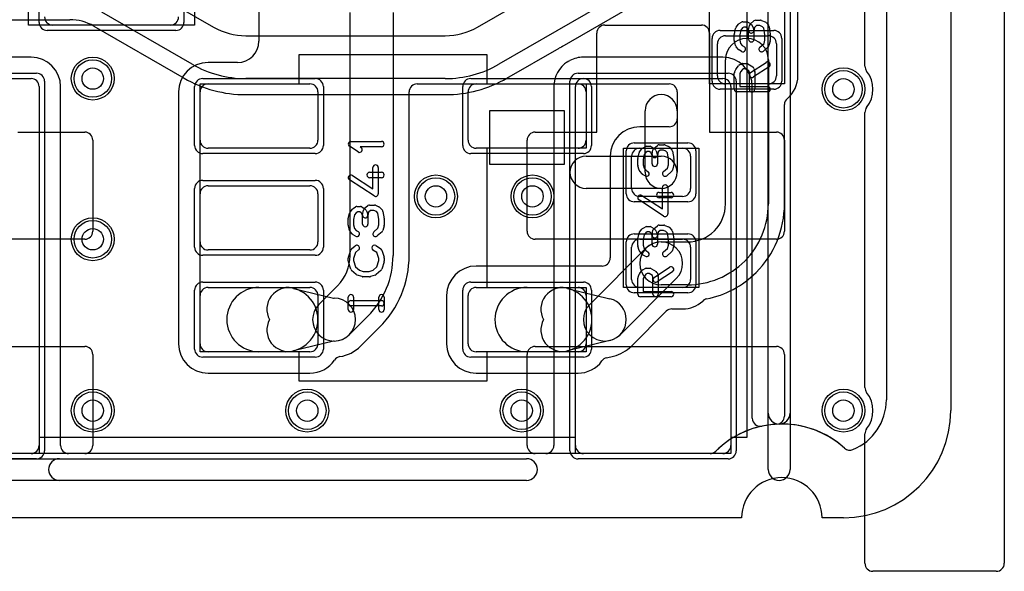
# Model space of a CAD drawing. Extents: x 0 to 20.5, y -1 to 20.
# Tile 10 of 22: x 11.3 to 20.5, y -0.5 to 4.7. Entities that reach past the tile are written whole.
import ezdxf

# ---------------------------------------------------------------- set-up
doc = ezdxf.new("R2010")
doc.units = 0
for name, color, linetype in [('Hole', 1, 'CONTINUOUS'), ('L1', 3, 'CONTINUOUS'), ('L2', 3, 'CONTINUOUS'), ('L3', 3, 'CONTINUOUS'), ('L4', 3, 'CONTINUOUS'), ('MetalMask-A', 176, 'CONTINUOUS'), ('MetalMask-B', 176, 'CONTINUOUS'), ('Outline', 7, 'CONTINUOUS'), ('PartsArea-A', 111, 'CONTINUOUS'), ('PartsArea-B', 111, 'CONTINUOUS'), ('PartsSilk-A', 221, 'CONTINUOUS'), ('PartsSilk-B', 221, 'CONTINUOUS'), ('Resist-A', 2, 'CONTINUOUS'), ('Resist-B', 2, 'CONTINUOUS'), ('Silk-A', 140, 'CONTINUOUS'), ('Silk-B', 140, 'CONTINUOUS')]:
    doc.layers.add(name, color=color, linetype=linetype)

msp = doc.modelspace()

# ---------------------------------------------------------------- linework, layer by layer
at = {"layer": 'Hole'}
for centre in [(12, 4.1), (19, 4), (15.2, 3), (16.1, 3), (12, 2.6), (12, 1), (14, 1), (16, 1), (19, 1)]:
    msp.add_circle(centre, 0.1, dxfattribs=at)
at = {"layer": 'L1'}
for p, q in [((19.4, 14.53823), (19.4, 1.1)), ((13.54996, 9.50004), (13.54996, 4.45004)), ((18.57504, 4.125), (18.57504, 5.275)), ((14.4, 2.44853), (14.4, 4.71789)), ((14.8, 4.71789), (14.8, 2.44853)), ((12.725, 4.6), (11.625, 4.6)), ((17.9, 4.5), (18.3, 4.5)), ((17.825, 4.125), (17.825, 4.425)), ((18.375, 4.425), (18.375, 4.125)), ((13.34996, 4.25004), (13.075, 4.25004)), ((17.9, 2.9298), (17.9, 4.275)), ((18.3, 4.275), (18.3, 2.9298)), ((13.075, 4.05), (14.025, 4.05)), ((15.02501, 4.04996), (17.37503, 4.04996)), ((15.575, 4.05), (16.525, 4.05)), ((18.3, 4.05), (17.9, 4.05)), ((12.79996, 3.975), (12.79996, 1.625)), ((13, 3.525), (13, 3.975)), ((14.1, 3.975), (14.1, 3.525)), ((14.95004, 2.44854), (14.95004, 3.97499)), ((15.5, 3.525), (15.5, 3.975)), ((16.6, 3.975), (16.6, 3.525)), ((17.45, 3.97499), (17.45, 3.72501)), ((18.45004, 2.9298), (18.45004, 3.8569)), ((16.4, 3.8), (15.7, 3.8)), ((15.7, 3.8), (15.7, 3.3)), ((16.4, 3.3), (16.4, 3.8)), ((17.15, 3.225), (17.15, 3.8)), ((17.45, 3.8), (17.45, 3.225)), ((17.37503, 3.65004), (17.1, 3.65004)), ((14.025, 3.45), (13.075, 3.45)), ((16.525, 3.45), (15.575, 3.45)), ((17.1, 3.45), (17.5, 3.45)), ((16.6, 3.375), (17.3, 3.375)), ((16.82496, 3.375), (16.82496, 2.42605)), ((17.025, 3.075), (17.025, 3.375)), ((17.575, 3.375), (17.575, 3.075)), ((15.7, 3.3), (16.4, 3.3)), ((13.075, 3.1), (14.025, 3.1)), ((17.3, 3.075), (16.6, 3.075)), ((13, 2.575), (13, 3.025)), ((14.1, 3.025), (14.1, 2.575)), ((17.5, 3), (17.1, 3)), ((17.79607, 2.67891), (17.79609, 2.67893)), ((17.1, 2.6), (17.5, 2.6)), ((17.3, 2.575), (17.5452, 2.575)), ((14.025, 2.5), (13.075, 2.5)), ((16.63358, 1.99142), (17.15858, 2.51642)), ((17.025, 2.225), (17.025, 2.525)), ((17.575, 2.525), (17.575, 2.225)), ((18.07893, 2.39609), (18.07891, 2.39607)), ((16.74895, 2.35004), (15.575, 2.35004)), ((16.803, 2.37304), (16.80196, 2.372)), ((17.44142, 2.23358), (16.91642, 1.70858)), ((18.185, 2.28998), (18.18502, 2.29)), ((13.075, 2.15), (14.025, 2.15)), ((13.55, 2.15), (13.8, 2.15)), ((13.87143, 2.14137), (14.24416, 2.05)), ((14.10858, 1.99142), (14.28284, 2.16568)), ((15.575, 2.15), (16.525, 2.15)), ((16.05, 2.15), (16.355, 2.15)), ((16.42643, 2.14137), (16.82262, 2.04425)), ((17.5, 2.15), (17.1, 2.15)), ((17.5452, 2.175), (17.3, 2.175)), ((13, 1.625), (13, 2.075)), ((14.1, 2.075), (14.1, 1.625)), ((14.24416, 2.05), (14.25, 2.05)), ((15.29996, 2.075), (15.29996, 1.625)), ((15.5, 1.625), (15.5, 2.075)), ((16.6, 2.075), (16.6, 1.625)), ((17.40105, 1.94996), (17.5, 1.94996)), ((14.56569, 1.88283), (14.39142, 1.70858)), ((17.02252, 1.60248), (17.34804, 1.928)), ((14.49752, 1.60248), (14.67178, 1.77674)), ((16.82262, 1.65575), (16.42643, 1.55863)), ((14.24416, 1.65), (13.87143, 1.55863)), ((14.25, 1.65), (14.24416, 1.65)), ((14.025, 1.55), (13.075, 1.55)), ((13.8, 1.55), (13.55, 1.55)), ((16.525, 1.55), (15.575, 1.55)), ((16.355, 1.55), (16.05, 1.55)), ((16.79144, 1.49363), (16.85635, 1.50954)), ((13.075, 1.34996), (14.025, 1.34996)), ((15.575, 1.34996), (16.525, 1.34996)), ((17.75653, 0.6), (11.08724, 0.6))]:
    msp.add_line(p, q, dxfattribs=at)
for centre in [(12, 4.1), (19, 4), (15.2, 3), (16.1, 3), (12, 2.6), (12, 1), (14, 1), (16, 1), (19, 1)]:
    msp.add_circle(centre, 0.2, dxfattribs=at)
for centre, radius, start, end in [((11.625, 4.675), 0.075, 180, -90), ((12.725, 4.675), 0.075, -90, 0), ((17.9, 4.425), 0.075, 90, 180), ((18.3, 4.425), 0.075, 0, 90), ((13.34996, 4.45004), 0.2, -90, 0), ((18.1, 4.275), 0.2, 0, 180), ((13.075, 3.975), 0.27504, 90, 180), ((13.075, 3.975), 0.075, 90, 180), ((14.025, 3.975), 0.075, 0, 90), ((15.02501, 3.97499), 0.07497, 90, 180), ((15.575, 3.975), 0.075, 90, 180), ((16.525, 3.975), 0.075, 0, 90), ((17.37503, 3.97499), 0.07497, 0, 90), ((17.9, 4.125), 0.075, 180, -90), ((18.3, 4.125), 0.075, -90, 0), ((18.3, 4.125), 0.27504, -49.994114, 0), ((17.3, 3.8), 0.15, 0, 180), ((18.52502, 3.8569), 0.07498, 130.012004, 180), ((17.37503, 3.72501), 0.07497, -90, 0), ((17.1, 3.375), 0.27504, 90, 180), ((13.075, 3.525), 0.075, 180, -90), ((14.025, 3.525), 0.075, -90, 0), ((15.575, 3.525), 0.075, 180, -90), ((16.525, 3.525), 0.075, -90, 0), ((17.1, 3.375), 0.075, 90, 180), ((17.5, 3.375), 0.075, 0, 90), ((16.6, 3.225), 0.15, 90, -90), ((17.3, 3.225), 0.15, -90, 90), ((17.3, 3.225), 0.15, 180, 0), ((13.075, 3.025), 0.075, 90, 180), ((14.025, 3.025), 0.075, 0, 90), ((17.1, 3.075), 0.075, 180, -90), ((17.5, 3.075), 0.075, -90, 0), ((17.54522, 2.9298), 0.35478, -45, 0), ((17.54522, 2.9298), 0.75478, -45, 0), ((17.54522, 2.92981), 0.90482, -45.000448, -0.000633), ((17.5452, 2.92978), 0.35478, -90, -45), ((13.075, 2.575), 0.075, 180, -90), ((14.025, 2.575), 0.075, -90, 0), ((17.1, 2.525), 0.075, 90, 180), ((17.3, 2.375), 0.2, 90, -90), ((17.3, 2.375), 0.2, -45, 135), ((17.5, 2.525), 0.075, 0, 90), ((14, 2.44852), 0.4, -45, 0.001432), ((14, 2.44852), 0.8, -45, 0.000716), ((14, 2.44852), 0.95004, -45, 0.001206), ((16.74999, 2.42605), 0.07497, -45, 0), ((17.5452, 2.92978), 0.75478, -90, -45), ((15.575, 2.075), 0.27504, 90, 180), ((16.74895, 2.42501), 0.07497, -90, -45), ((17.1, 2.225), 0.075, 180, -90), ((17.5, 2.225), 0.075, -90, 0), ((17.54519, 2.92978), 0.90482, -78.585999, -44.999552), ((13.075, 2.075), 0.075, 90, 180), ((13.55, 1.85), 0.3, 90, -90), ((13.82381, 1.94712), 0.2, 76.2257, -150.948735), ((13.8, 1.85), 0.3, -90, 90), ((14.025, 2.075), 0.075, 0, 90), ((15.575, 2.075), 0.075, 90, 180), ((16.05, 1.85), 0.3, 90, -90), ((16.37881, 1.94712), 0.2, 76.2257, -150.948735), ((16.355, 1.85), 0.3, -90, 90), ((16.525, 2.075), 0.075, 0, 90), ((14.25, 1.85), 0.2, -90, 90), ((16.775, 1.85), 0.2, -76.2257, 76.2257), ((17.50001, 2.22502), 0.27506, -90.002083, -47.065491), ((17.73909, 1.96937), 0.07497, 101.416344, 133.621794), ((14.25, 1.85), 0.2, 135, -45), ((16.775, 1.85), 0.2, 135, -45), ((17.40105, 1.87499), 0.07497, 90, 135), ((13.82381, 1.75288), 0.2, 150.948735, -76.226407), ((16.37881, 1.75288), 0.2, 150.948735, -76.226407), ((13.075, 1.625), 0.27504, 180, -90), ((13.075, 1.625), 0.075, 180, -90), ((14.025, 1.625), 0.075, -90, 0), ((14.25001, 1.85001), 0.35005, -81.104382, -45.002315), ((15.575, 1.625), 0.27504, 180, -90), ((15.575, 1.625), 0.075, 180, -90), ((16.525, 1.625), 0.075, -90, 0), ((16.77501, 1.85001), 0.35005, -76.504458, -45.002315), ((14.025, 1.625), 0.27504, -90, -33.836242), ((14.31573, 1.4301), 0.07497, 98.893165, 146.159439), ((16.80928, 1.42081), 0.07497, 103.765633, 144.785713), ((16.8742, 1.43673), 0.07497, 103.498706, 103.774875), ((16.52501, 1.625), 0.27504, -90.002083, -35.819076), ((18.9, 1.1), 0.5, -67.852167, 0), ((18.425, 0), 0.875, 48.033278, 134.723113), ((19.06024, 0.70633), 0.07497, -131.966761, -67.855149), ((17.75653, 0.67497), 0.07497, -90, -45.281018)]:
    msp.add_arc(centre, radius, start, end, dxfattribs=at)
at = {"layer": 'L2'}
for p, q in [((19.4, 14.53823), (19.4, 1.1)), ((17.75653, 0.6), (2.24347, 0.6))]:
    msp.add_line(p, q, dxfattribs=at)
for centre in [(12, 4.1), (19, 4), (15.2, 3), (16.1, 3), (12, 2.6), (12, 1), (14, 1), (16, 1), (19, 1)]:
    msp.add_circle(centre, 0.2, dxfattribs=at)
for centre, radius, start, end in [((18.9, 1.1), 0.5, -67.852167, 0), ((18.425, 0), 0.875, 48.033278, 134.723113), ((19.06024, 0.70633), 0.07497, -131.966761, -67.855149), ((17.75653, 0.67497), 0.07497, -90, -45.281018)]:
    msp.add_arc(centre, radius, start, end, dxfattribs=at)
at = {"layer": 'L3'}
for p, q in [((19.4, 14.53823), (19.4, 1.1)), ((17.75653, 0.6), (2.24347, 0.6))]:
    msp.add_line(p, q, dxfattribs=at)
for centre in [(12, 4.1), (19, 4), (15.2, 3), (16.1, 3), (12, 2.6), (12, 1), (14, 1), (16, 1), (19, 1)]:
    msp.add_circle(centre, 0.2, dxfattribs=at)
for centre, radius, start, end in [((18.9, 1.1), 0.5, -67.852167, 0), ((18.425, 0), 0.875, 48.033278, 134.723113), ((19.06024, 0.70633), 0.07497, -131.966761, -67.855149), ((17.75653, 0.67497), 0.07497, -90, -45.281018)]:
    msp.add_arc(centre, radius, start, end, dxfattribs=at)
at = {"layer": 'L4'}
for p, q in [((19.4, 14.53823), (19.4, 1.1)), ((15.58757, 4.58038), (18, 5.9732)), ((18.2, 5.6268), (15.78757, 4.23397)), ((16.37594, 4.40042), (18.27503, 5.49686)), ((12.28565, 5.06603), (13.12682, 4.58038)), ((12.92682, 4.23397), (12.08565, 4.71962)), ((9.79282, 4.64996), (11.78566, 4.64996)), ((16.77497, 4.6), (17.67503, 4.6)), ((12.01064, 4.58968), (12.8518, 4.10404)), ((13.42682, 4.5), (15.28757, 4.5)), ((16.7, 3.6), (16.7, 4.52503)), ((17.75, 4.52503), (17.75, 3.6)), ((15.86261, 4.10404), (16.34937, 4.38507)), ((11.425, 4.30004), (10.125, 4.30004)), ((17.875, 4.30004), (16.575, 4.30004)), ((10.125, 4.1), (11.425, 4.1)), ((15.28757, 4.1), (13.42682, 4.1)), ((16.575, 4.1), (17.875, 4.1)), ((11.5, 4.025), (11.5, 0.675)), ((11.70004, 0.675), (11.70004, 4.025)), ((13.42682, 3.94996), (15.28758, 3.94996)), ((16.29996, 4.025), (16.29996, 0.675)), ((16.5, 0.675), (16.5, 4.025)), ((17.95, 4.025), (17.95, 0.675)), ((18.15004, 0.92868), (18.15004, 4.025)), ((11.3, 3.6), (11.92503, 3.6)), ((16.12497, 3.6), (16.7, 3.6)), ((17.75, 3.6), (18.37503, 3.6)), ((12, 3.52503), (12, 2.67497)), ((16.05, 2.67497), (16.05, 3.52503)), ((18.45, 3.52503), (18.45, 2.67497)), ((11.92503, 2.6), (9.67497, 2.6)), ((18.37503, 2.6), (16.12497, 2.6)), ((9.67497, 1.6), (11.92503, 1.6)), ((16.12497, 1.6), (18.37503, 1.6)), ((12, 1.52503), (12, 0.67497)), ((16.05, 0.67497), (16.05, 1.52503)), ((18.45, 1.52503), (18.45, 0.94869)), ((11.92503, 0.6), (9.67497, 0.6)), ((11.425, 0.6), (10.125, 0.6)), ((16.22499, 0.6), (11.77501, 0.6)), ((17.75647, 0.6), (16.12497, 0.6)), ((17.875, 0.6), (16.575, 0.6))]:
    msp.add_line(p, q, dxfattribs=at)
for centre in [(12, 4.1), (19, 4), (15.2, 3), (16.1, 3), (12, 2.6), (12, 1), (14, 1), (16, 1), (19, 1)]:
    msp.add_circle(centre, 0.2, dxfattribs=at)
for centre, radius, start, end in [((11.78566, 4.2), 0.44996, 60.000204, 90), ((16.77497, 4.52503), 0.07497, 90, 180), ((17.67503, 4.52503), 0.07497, 0, 90), ((13.42682, 5.1), 0.6, -120.000012, -90), ((15.28757, 5.1), 0.6, -90, -60.000227), ((16.38685, 4.32014), 0.07497, 108.195684, 119.995133), ((16.41343, 4.33549), 0.07498, 120.001752, 131.820769), ((11.425, 4.025), 0.27504, 0, 90), ((13.42682, 5.1), 1, -119.999868, -90), ((15.28757, 5.1), 1, -90, -60.000132), ((16.575, 4.025), 0.27504, 122.517686, 180), ((16.38685, 4.32014), 0.07497, -57.484262, -48.190022), ((16.41344, 4.33549), 0.07498, -71.821223, -62.508754), ((16.57501, 4.025), 0.27504, 90.002083, 117.49114), ((17.875, 4.025), 0.27504, 0, 90), ((11.425, 4.025), 0.075, 0, 90), ((13.42682, 5.1), 1.15004, -120.000096, -90), ((15.28758, 5.1), 1.15004, -90, -59.999473), ((16.575, 4.025), 0.075, 90, 180), ((17.875, 4.025), 0.075, 0, 90), ((11.92503, 3.52503), 0.07497, 0, 90), ((16.12497, 3.52503), 0.07497, 90, 180), ((18.37503, 3.52503), 0.07497, 0, 90), ((11.92503, 2.67497), 0.07497, -90, 0), ((16.12497, 2.67497), 0.07497, 180, -90), ((18.37503, 2.67497), 0.07497, -90, 0), ((11.92503, 1.52503), 0.07497, 0, 90), ((16.12497, 1.52503), 0.07497, 90, 180), ((18.37503, 1.52503), 0.07497, 0, 90), ((18.9, 1.1), 0.5, -67.852167, 0), ((18.22501, 0.92868), 0.07497, 180, -77.849196), ((18.37503, 0.94869), 0.07497, -86.987614, 0), ((18.42499, -0.00001), 0.87504, 93.01468, 134.724513), ((18.425, 0), 0.875, 48.033278, 102.153159), ((11.425, 0.675), 0.075, -90, 0), ((11.425, 0.675), 0.27504, -0.004166, 0), ((11.77501, 0.67497), 0.07497, 179.992358, -90), ((11.92503, 0.67497), 0.07497, -90, 0), ((16.12497, 0.67497), 0.07497, 180, -90), ((16.22499, 0.67497), 0.07497, -90, 0.007643), ((16.575, 0.675), 0.27504, 180, -179.995834), ((16.575, 0.675), 0.075, 180, -90), ((17.875, 0.675), 0.075, -90, 0), ((19.06024, 0.70633), 0.07497, -131.966761, -67.855149), ((17.75647, 0.67497), 0.07498, -90, -45.275588)]:
    msp.add_arc(centre, radius, start, end, dxfattribs=at)
at = {"layer": 'MetalMask-A'}
for p, q in [((12.725, 4.6), (11.625, 4.6)), ((17.9, 4.5), (18.3, 4.5)), ((17.825, 4.125), (17.825, 4.425)), ((18.375, 4.425), (18.375, 4.125)), ((13.075, 4.05), (14.025, 4.05)), ((15.575, 4.05), (16.525, 4.05)), ((18.3, 4.05), (17.9, 4.05)), ((13, 3.525), (13, 3.975)), ((14.1, 3.975), (14.1, 3.525)), ((15.5, 3.525), (15.5, 3.975)), ((16.6, 3.975), (16.6, 3.525)), ((14.025, 3.45), (13.075, 3.45)), ((16.525, 3.45), (15.575, 3.45)), ((17.1, 3.45), (17.5, 3.45)), ((17.025, 3.075), (17.025, 3.375)), ((17.575, 3.375), (17.575, 3.075)), ((13.075, 3.1), (14.025, 3.1)), ((13, 2.575), (13, 3.025)), ((14.1, 3.025), (14.1, 2.575)), ((17.5, 3), (17.1, 3)), ((17.1, 2.6), (17.5, 2.6)), ((14.025, 2.5), (13.075, 2.5)), ((17.025, 2.225), (17.025, 2.525)), ((17.575, 2.525), (17.575, 2.225)), ((13.075, 2.15), (14.025, 2.15)), ((15.575, 2.15), (16.525, 2.15)), ((17.5, 2.15), (17.1, 2.15)), ((13, 1.625), (13, 2.075)), ((14.1, 2.075), (14.1, 1.625)), ((15.5, 1.625), (15.5, 2.075)), ((16.6, 2.075), (16.6, 1.625)), ((14.025, 1.55), (13.075, 1.55)), ((16.525, 1.55), (15.575, 1.55))]:
    msp.add_line(p, q, dxfattribs=at)
for centre, start, end in [((11.625, 4.675), 180, -90), ((12.725, 4.675), -90, 0), ((17.9, 4.425), 90, 180), ((18.3, 4.425), 0, 90), ((13.075, 3.975), 90, 180), ((14.025, 3.975), 0, 90), ((15.575, 3.975), 90, 180), ((16.525, 3.975), 0, 90), ((17.9, 4.125), 180, -90), ((18.3, 4.125), -90, 0), ((13.075, 3.525), 180, -90), ((14.025, 3.525), -90, 0), ((15.575, 3.525), 180, -90), ((16.525, 3.525), -90, 0), ((17.1, 3.375), 90, 180), ((17.5, 3.375), 0, 90), ((13.075, 3.025), 90, 180), ((14.025, 3.025), 0, 90), ((17.1, 3.075), 180, -90), ((17.5, 3.075), -90, 0), ((13.075, 2.575), 180, -90), ((14.025, 2.575), -90, 0), ((17.1, 2.525), 90, 180), ((17.5, 2.525), 0, 90), ((17.1, 2.225), 180, -90), ((17.5, 2.225), -90, 0), ((13.075, 2.075), 90, 180), ((14.025, 2.075), 0, 90), ((15.575, 2.075), 90, 180), ((16.525, 2.075), 0, 90), ((13.075, 1.625), 180, -90), ((14.025, 1.625), -90, 0), ((15.575, 1.625), 180, -90), ((16.525, 1.625), -90, 0)]:
    msp.add_arc(centre, 0.075, start, end, dxfattribs=at)
at = {"layer": 'MetalMask-B'}
for p, q in [((10.125, 4.1), (11.425, 4.1)), ((16.575, 4.1), (17.875, 4.1)), ((11.5, 4.025), (11.5, 0.675)), ((16.5, 0.675), (16.5, 4.025)), ((17.95, 4.025), (17.95, 0.675)), ((11.425, 0.6), (10.125, 0.6)), ((17.875, 0.6), (16.575, 0.6))]:
    msp.add_line(p, q, dxfattribs=at)
for centre, start, end in [((11.425, 4.025), 0, 90), ((16.575, 4.025), 90, 180), ((17.875, 4.025), 0, 90), ((11.425, 0.675), -90, 0), ((16.575, 0.675), 180, -90), ((17.875, 0.675), -90, 0)]:
    msp.add_arc(centre, 0.075, start, end, dxfattribs=at)
at = {"layer": 'Outline'}
for p, q in [((20, 15), (20, 1)), ((18.05, 0), (1.95, 0)), ((19, 0), (18.8, 0))]:
    msp.add_line(p, q, dxfattribs=at)
for centre, radius, start, end in [((19, 1), 1, -90, 0), ((18.425, 0), 0.375, 0, 180)]:
    msp.add_arc(centre, radius, start, end, dxfattribs=at)
at = {"layer": 'PartsArea-A'}
for p, q in [((11.4, 4.6), (11.4, 7.2)), ((12.95, 7.2), (12.95, 4.6)), ((17.75, 4.05), (17.75, 5.35)), ((18.45, 5.35), (18.45, 4.05)), ((12.95, 4.6), (11.4, 4.6)), ((13.925, 4.05), (13.925, 4.325)), ((13.925, 4.325), (15.675, 4.325)), ((15.675, 4.325), (15.675, 4.05)), ((13, 4.05), (13.925, 4.05)), ((13, 1.55), (13, 4.05)), ((15.675, 4.05), (16.6, 4.05)), ((16.6, 4.05), (16.6, 3.45)), ((18.45, 4.05), (17.75, 4.05)), ((16.6, 3.45), (15.675, 3.45)), ((15.675, 3.45), (15.675, 2.15)), ((16.95, 2.15), (16.95, 3.45)), ((16.95, 3.45), (17.65, 3.45)), ((17.65, 3.45), (17.65, 2.15)), ((15.675, 2.15), (16.6, 2.15)), ((16.6, 2.15), (16.6, 1.55)), ((17.65, 2.15), (16.95, 2.15)), ((13.925, 1.55), (13, 1.55)), ((13.925, 1.275), (13.925, 1.55)), ((16.6, 1.55), (15.675, 1.55)), ((15.675, 1.55), (15.675, 1.275)), ((15.675, 1.275), (13.925, 1.275))]:
    msp.add_line(p, q, dxfattribs=at)
at = {"layer": 'PartsArea-B'}
for p, q in [((18.1, 8.65), (18.1, 0.75)), ((16.5, 0.75), (11.5, 0.75)), ((11.5, 0.75), (11.5, 0.6)), ((16.5, 0.6), (16.5, 0.75)), ((18.1, 0.75), (17.95, 0.75)), ((17.95, 0.75), (17.95, 0.6)), ((11.5, 0.6), (10.05, 0.6)), ((17.95, 0.6), (16.5, 0.6))]:
    msp.add_line(p, q, dxfattribs=at)
at = {"layer": 'PartsSilk-A'}
for p, q in [((17.999, 4.57951), (18.02122, 4.60729)), ((18.02749, 4.61287), (18.04971, 4.62676)), ((18.06296, 4.63056), (18.0963, 4.63056)), ((18.10955, 4.62676), (18.13177, 4.61287)), ((18.11613, 4.55438), (18.12354, 4.59605)), ((18.13215, 4.61088), (18.16548, 4.63865)), ((18.1362, 4.60935), (18.14731, 4.59824)), ((18.19053, 4.59444), (18.17117, 4.57831)), ((18.18148, 4.64444), (18.22593, 4.64444)), ((18.22093, 4.59444), (18.19053, 4.59444)), ((18.24437, 4.58468), (18.22093, 4.59444)), ((18.23554, 4.64252), (18.26887, 4.62864)), ((18.27795, 4.62217), (18.30017, 4.59717)), ((17.98241, 4.45556), (17.98241, 4.51111)), ((17.98295, 4.51626), (17.99406, 4.56904)), ((18.04176, 4.55292), (18.03241, 4.50851)), ((18.03241, 4.50851), (18.03241, 4.45884)), ((18.0576, 4.57273), (18.04176, 4.55292)), ((18.07013, 4.58056), (18.0576, 4.57273)), ((18.08913, 4.58056), (18.07013, 4.58056)), ((18.10285, 4.57198), (18.08913, 4.58056)), ((18.10803, 4.5668), (18.10285, 4.57198)), ((18.11574, 4.5456), (18.10803, 4.5668)), ((18.11574, 4.46667), (18.11574, 4.5456)), ((18.15313, 4.5891), (18.16424, 4.55854)), ((18.17117, 4.57831), (18.16535, 4.54562)), ((18.16574, 4.55), (18.16574, 4.46667)), ((18.25795, 4.56941), (18.24437, 4.58468)), ((18.26759, 4.50912), (18.25795, 4.56941)), ((18.26759, 4.45884), (18.26759, 4.50912)), ((18.30617, 4.58451), (18.31728, 4.51506)), ((18.31759, 4.51111), (18.31759, 4.45556)), ((17.99436, 4.40745), (17.98325, 4.44912)), ((18.03241, 4.45884), (18.04115, 4.42606)), ((18.04115, 4.42606), (18.05704, 4.40818)), ((18.05704, 4.40818), (18.07621, 4.3962)), ((18.22058, 4.39381), (18.25929, 4.42769)), ((18.25929, 4.42769), (18.26759, 4.45884)), ((18.31675, 4.44912), (18.30564, 4.40745)), ((18.02205, 4.37228), (17.99983, 4.39728)), ((18.04971, 4.3538), (18.02749, 4.36769)), ((18.29794, 4.39508), (18.2535, 4.35619)), ((18.02956, 4.22792), (18.05178, 4.23903)), ((18.06296, 4.24167), (18.0963, 4.24167)), ((18.10955, 4.23787), (18.15399, 4.21009)), ((18.13447, 4.15703), (18.27891, 4.25148)), ((17.98241, 4), (17.98241, 4.15)), ((17.98456, 4.16015), (17.99567, 4.18515)), ((17.9983, 4.1897), (18.02052, 4.22026)), ((18.04029, 4.16243), (18.03241, 4.1447)), ((18.03241, 4.1447), (18.03241, 4.025)), ((18.05737, 4.18593), (18.04029, 4.16243)), ((18.06886, 4.19167), (18.05737, 4.18593)), ((18.08913, 4.19167), (18.06886, 4.19167)), ((18.11913, 4.17292), (18.08913, 4.19167)), ((18.12315, 4.15783), (18.11913, 4.17292)), ((18.12315, 4), (18.12315, 4.15783)), ((18.30627, 4.20964), (18.16183, 4.11519)), ((18.1649, 4.19533), (18.17231, 4.16755)), ((18.17315, 4.16111), (18.17315, 4)), ((18.29259, 3.975), (18.00741, 3.975)), ((18.03241, 4.025), (18.29259, 4.025)), ((14.40741, 3.51389), (14.69259, 3.51389)), ((14.4753, 3.41513), (14.39382, 3.46791)), ((14.69259, 3.46389), (14.49199, 3.46389)), ((14.49199, 3.46389), (14.50248, 3.45709)), ((17.08295, 3.35376), (17.09406, 3.40654)), ((17.099, 3.41701), (17.12122, 3.44479)), ((17.12749, 3.45037), (17.14971, 3.46426)), ((17.1576, 3.41023), (17.14176, 3.39042)), ((17.17013, 3.41806), (17.1576, 3.41023)), ((17.16296, 3.46806), (17.1963, 3.46806)), ((17.18913, 3.41806), (17.17013, 3.41806)), ((17.20285, 3.40948), (17.18913, 3.41806)), ((17.20803, 3.4043), (17.20285, 3.40948)), ((17.21574, 3.3831), (17.20803, 3.4043)), ((17.20955, 3.46426), (17.23177, 3.45037)), ((17.21613, 3.39188), (17.22354, 3.43355)), ((17.23215, 3.44838), (17.26548, 3.47615)), ((17.2362, 3.44685), (17.24731, 3.43574)), ((17.25313, 3.4266), (17.26424, 3.39604)), ((17.27117, 3.41581), (17.26535, 3.38312)), ((17.29053, 3.43194), (17.27117, 3.41581)), ((17.28148, 3.48194), (17.32593, 3.48194)), ((17.32093, 3.43194), (17.29053, 3.43194)), ((17.34437, 3.42218), (17.32093, 3.43194)), ((17.33554, 3.48002), (17.36887, 3.46614)), ((17.35795, 3.40691), (17.34437, 3.42218)), ((17.36759, 3.34662), (17.35795, 3.40691)), ((17.37795, 3.45967), (17.40017, 3.43467)), ((17.40617, 3.42201), (17.41728, 3.35256)), ((17.08241, 3.29306), (17.08241, 3.34861)), ((17.14176, 3.39042), (17.13241, 3.34601)), ((17.13241, 3.34601), (17.13241, 3.29634)), ((17.21574, 3.30417), (17.21574, 3.3831)), ((17.26574, 3.3875), (17.26574, 3.30417)), ((17.36759, 3.29634), (17.36759, 3.34662)), ((17.41759, 3.34861), (17.41759, 3.29306)), ((14.58148, 3.225), (14.69259, 3.225)), ((14.61204, 3.07119), (14.61204, 3.26944)), ((14.66204, 3.26944), (14.66204, 3.025)), ((17.09436, 3.24495), (17.08325, 3.28662)), ((17.12205, 3.20978), (17.09983, 3.23478)), ((17.13241, 3.29634), (17.14115, 3.26356)), ((17.14115, 3.26356), (17.15704, 3.24568)), ((17.15704, 3.24568), (17.17621, 3.2337)), ((17.32058, 3.23131), (17.35929, 3.26519)), ((17.39794, 3.23258), (17.3535, 3.19369)), ((17.35929, 3.26519), (17.36759, 3.29634)), ((17.41675, 3.28662), (17.40564, 3.24495)), ((14.62337, 3.00407), (14.39374, 3.15407)), ((14.42108, 3.19593), (14.61204, 3.07119)), ((14.69259, 3.175), (14.58148, 3.175)), ((17.14971, 3.1913), (17.12749, 3.20519)), ((17.28148, 3.0375), (17.39259, 3.0375)), ((17.31204, 2.88369), (17.31204, 3.08194)), ((17.36204, 3.08194), (17.36204, 2.8375)), ((17.32337, 2.81657), (17.09374, 2.96657)), ((17.12108, 3.00843), (17.31204, 2.88369)), ((17.39259, 2.9875), (17.28148, 2.9875)), ((14.399, 2.85451), (14.42122, 2.88229)), ((14.42749, 2.88787), (14.44971, 2.90176)), ((14.4576, 2.84773), (14.44176, 2.82792)), ((14.47013, 2.85556), (14.4576, 2.84773)), ((14.46296, 2.90556), (14.4963, 2.90556)), ((14.48913, 2.85556), (14.47013, 2.85556)), ((14.50285, 2.84698), (14.48913, 2.85556)), ((14.50803, 2.8418), (14.50285, 2.84698)), ((14.50955, 2.90176), (14.53177, 2.88787)), ((14.51613, 2.82938), (14.52354, 2.87105)), ((14.53215, 2.88588), (14.56548, 2.91365)), ((14.5362, 2.88435), (14.54731, 2.87324)), ((14.55313, 2.8641), (14.56424, 2.83354)), ((14.57117, 2.85331), (14.56535, 2.82062)), ((14.59053, 2.86944), (14.57117, 2.85331)), ((14.58148, 2.91944), (14.62593, 2.91944)), ((14.62093, 2.86944), (14.59053, 2.86944)), ((14.64437, 2.85968), (14.62093, 2.86944)), ((14.63554, 2.91752), (14.66887, 2.90364)), ((14.65795, 2.84441), (14.64437, 2.85968)), ((14.67795, 2.89717), (14.70017, 2.87217)), ((14.70617, 2.85951), (14.71728, 2.79006)), ((14.38241, 2.73056), (14.38241, 2.78611)), ((14.38295, 2.79126), (14.39406, 2.84404)), ((14.44176, 2.82792), (14.43241, 2.78351)), ((14.43241, 2.78351), (14.43241, 2.73384)), ((14.51574, 2.8206), (14.50803, 2.8418)), ((14.51574, 2.74167), (14.51574, 2.8206)), ((14.56574, 2.825), (14.56574, 2.74167)), ((14.66759, 2.78412), (14.65795, 2.84441)), ((14.66759, 2.73384), (14.66759, 2.78412)), ((14.71759, 2.78611), (14.71759, 2.73056)), ((14.39436, 2.68245), (14.38325, 2.72412)), ((14.42205, 2.64728), (14.39983, 2.67228)), ((14.43241, 2.73384), (14.44115, 2.70106)), ((14.44115, 2.70106), (14.45704, 2.68318)), ((14.45704, 2.68318), (14.47621, 2.6712)), ((14.62058, 2.66881), (14.65929, 2.70269)), ((14.69794, 2.67008), (14.6535, 2.63119)), ((14.65929, 2.70269), (14.66759, 2.73384)), ((14.71675, 2.72412), (14.70564, 2.68245)), ((17.099, 2.66701), (17.12122, 2.69479)), ((17.12749, 2.70037), (17.14971, 2.71426)), ((17.17013, 2.66806), (17.1576, 2.66023)), ((17.16296, 2.71806), (17.1963, 2.71806)), ((17.18913, 2.66806), (17.17013, 2.66806)), ((17.20285, 2.65948), (17.18913, 2.66806)), ((17.20955, 2.71426), (17.23177, 2.70037)), ((17.21613, 2.64188), (17.22354, 2.68355)), ((17.23215, 2.69838), (17.26548, 2.72615)), ((17.2362, 2.69685), (17.24731, 2.68574)), ((17.25313, 2.6766), (17.26424, 2.64604)), ((17.27117, 2.66581), (17.26535, 2.63312)), ((17.29053, 2.68194), (17.27117, 2.66581)), ((17.28148, 2.73194), (17.32593, 2.73194)), ((17.32093, 2.68194), (17.29053, 2.68194)), ((17.34437, 2.67218), (17.32093, 2.68194)), ((17.33554, 2.73002), (17.36887, 2.71614)), ((17.35795, 2.65691), (17.34437, 2.67218)), ((17.37795, 2.70967), (17.40017, 2.68467)), ((17.40617, 2.67201), (17.41728, 2.60256)), ((14.44971, 2.6288), (14.42749, 2.64269)), ((17.08241, 2.54306), (17.08241, 2.59861)), ((17.08295, 2.60376), (17.09406, 2.65654)), ((17.14176, 2.64042), (17.13241, 2.59601)), ((17.13241, 2.59601), (17.13241, 2.54634)), ((17.1576, 2.66023), (17.14176, 2.64042)), ((17.20803, 2.6543), (17.20285, 2.65948)), ((17.21574, 2.6331), (17.20803, 2.6543)), ((17.21574, 2.55417), (17.21574, 2.6331)), ((17.26574, 2.6375), (17.26574, 2.55417)), ((17.36759, 2.59662), (17.35795, 2.65691)), ((17.36759, 2.54634), (17.36759, 2.59662)), ((17.41759, 2.59861), (17.41759, 2.54306)), ((14.38369, 2.4329), (14.40591, 2.49957)), ((14.41363, 2.51088), (14.44696, 2.53865)), ((14.47896, 2.50023), (14.4511, 2.47702)), ((14.6495, 2.47523), (14.61268, 2.49824)), ((14.63918, 2.54064), (14.68362, 2.51287)), ((14.69409, 2.49957), (14.71631, 2.4329)), ((17.09436, 2.49495), (17.08325, 2.53662)), ((17.12205, 2.45978), (17.09983, 2.48478)), ((17.13241, 2.54634), (17.14115, 2.51356)), ((17.14115, 2.51356), (17.15704, 2.49568)), ((17.15704, 2.49568), (17.17621, 2.4837)), ((17.32058, 2.48131), (17.35929, 2.51519)), ((17.39794, 2.48258), (17.3535, 2.44369)), ((17.35929, 2.51519), (17.36759, 2.54634)), ((17.41675, 2.53662), (17.40564, 2.49495)), ((14.38241, 2.39722), (14.38241, 2.425)), ((14.40582, 2.32016), (14.3836, 2.3896)), ((14.4511, 2.47702), (14.43241, 2.42094)), ((14.43241, 2.42094), (14.43241, 2.40112)), ((14.43241, 2.40112), (14.45132, 2.34202)), ((14.64868, 2.34202), (14.66759, 2.40112)), ((14.66759, 2.42094), (14.6495, 2.47523)), ((14.66759, 2.40112), (14.66759, 2.42094)), ((14.7164, 2.3896), (14.69418, 2.32016)), ((14.71759, 2.425), (14.71759, 2.39722)), ((17.14971, 2.4413), (17.12749, 2.45519)), ((14.45761, 2.27008), (14.41317, 2.30897)), ((14.45132, 2.34202), (14.48656, 2.31118)), ((14.48656, 2.31118), (14.52234, 2.3)), ((14.52234, 2.3), (14.57766, 2.3)), ((14.57766, 2.3), (14.61344, 2.31118)), ((14.61344, 2.31118), (14.64868, 2.34202)), ((14.68683, 2.30897), (14.64239, 2.27008)), ((17.0983, 2.2772), (17.12052, 2.30776)), ((17.12956, 2.31542), (17.15178, 2.32653)), ((17.16296, 2.32917), (17.1963, 2.32917)), ((17.20955, 2.32537), (17.25399, 2.29759)), ((17.23447, 2.24453), (17.37891, 2.33898)), ((17.40627, 2.29714), (17.26183, 2.20269)), ((14.51106, 2.25114), (14.46661, 2.26503)), ((14.58148, 2.25), (14.51852, 2.25)), ((14.63339, 2.26503), (14.58894, 2.25114)), ((17.08241, 2.0875), (17.08241, 2.2375)), ((17.08456, 2.24765), (17.09567, 2.27265)), ((17.14029, 2.24993), (17.13241, 2.2322)), ((17.13241, 2.2322), (17.13241, 2.1125)), ((17.15737, 2.27343), (17.14029, 2.24993)), ((17.16886, 2.27917), (17.15737, 2.27343)), ((17.18913, 2.27917), (17.16886, 2.27917)), ((17.21913, 2.26042), (17.18913, 2.27917)), ((17.22315, 2.24533), (17.21913, 2.26042)), ((17.22315, 2.0875), (17.22315, 2.24533)), ((17.2649, 2.28283), (17.27231, 2.25505)), ((17.27315, 2.24861), (17.27315, 2.0875)), ((17.13241, 2.1125), (17.39259, 2.1125)), ((14.38241, 1.94444), (14.38241, 2.05833)), ((14.40741, 2.02778), (14.69259, 2.02778)), ((14.43241, 2.05833), (14.43241, 1.94444)), ((14.66759, 1.94444), (14.66759, 2.05833)), ((14.71759, 2.05833), (14.71759, 1.94444)), ((17.39259, 2.0625), (17.10741, 2.0625)), ((14.69259, 1.97778), (14.40741, 1.97778))]:
    msp.add_line(p, q, dxfattribs=at)
for centre, start, end in [((18.04074, 4.59167), 122.005383, 141.345223), ((18.06296, 4.60556), 90, 122.010019), ((18.0963, 4.60556), 57.994617, 90), ((18.14815, 4.59167), 129.790899, 169.916736), ((18.11852, 4.59167), 45, 57.989981), ((18.12963, 4.58056), 19.97136, 45), ((18.18148, 4.61944), 90, 129.800498), ((18.22593, 4.61944), 67.394238, 90), ((18.25926, 4.60556), 41.627831, 67.391122), ((18.28148, 4.58056), 9.089372, 41.630694), ((18.00741, 4.51111), 168.110161, 180), ((18.01852, 4.56389), 141.333033, 168.112983), ((18.14074, 4.55), 169.908369, -10.083264), ((18.14074, 4.55), 0, 19.97859), ((18.29259, 4.51111), 0, 9.088668), ((18.00741, 4.45556), 180, -165.07115), ((18.01852, 4.41389), -165.074487, -138.369306), ((18.14074, 4.46667), 180, 0), ((18.28148, 4.41389), -48.811918, -14.92885), ((18.29259, 4.45556), -14.925513, 0), ((18.04074, 4.38889), -138.372169, -122.010019), ((18.06296, 4.375), -122.005383, 57.989981), ((18.23704, 4.375), 131.188082, -48.810424), ((18.04074, 4.20556), 116.565051, 143.979316), ((18.06296, 4.21667), 90, 116.565051), ((18.0963, 4.21667), 57.994617, 90), ((18.29259, 4.23056), -56.818537, 123.180863), ((18.00741, 4.15), 156.049145, 180), ((18.01852, 4.175), 143.982737, 156.039637), ((18.14815, 4.13611), 123.181463, -56.819137), ((18.14074, 4.18889), 14.925513, 57.989981), ((18.14815, 4.16111), 0, 14.935268), ((18.00741, 4), 180, -90), ((18.14815, 4), 180, 0), ((18.29259, 4), -90, 90), ((14.40741, 3.48889), 90, -122.933807), ((14.69259, 3.48889), -90, 90), ((14.48889, 3.43611), -122.933543, 57.066193), ((17.11852, 3.40139), 141.333033, 168.112983), ((17.14074, 3.42917), 122.005383, 141.345223), ((17.16296, 3.44306), 90, 122.010019), ((17.1963, 3.44306), 57.994617, 90), ((17.24815, 3.42917), 129.790899, 169.916736), ((17.21852, 3.42917), 45, 57.989981), ((17.22963, 3.41806), 19.97136, 45), ((17.28148, 3.45694), 90, 129.800498), ((17.32593, 3.45694), 67.394238, 90), ((17.35926, 3.44306), 41.627831, 67.391122), ((17.38148, 3.41806), 9.089372, 41.630694), ((17.10741, 3.34861), 168.110161, 180), ((17.24074, 3.3875), 169.908369, -10.083264), ((17.24074, 3.3875), 0, 19.97859), ((17.39259, 3.34861), 0, 9.088668), ((14.58148, 3.2), 90, -90), ((14.63704, 3.26944), 0, 180), ((14.69259, 3.2), -90, 90), ((17.10741, 3.29306), 180, -165.07115), ((17.11852, 3.25139), -165.074487, -138.369306), ((17.16296, 3.2125), -122.005383, 57.989981), ((17.24074, 3.30417), 180, 0), ((17.33704, 3.2125), 131.188082, -48.810424), ((17.38148, 3.25139), -48.811918, -14.92885), ((17.39259, 3.29306), -14.925513, 0), ((14.40741, 3.175), 56.850263, -123.153564), ((17.14074, 3.22639), -138.372169, -122.010019), ((17.28148, 3.0125), 90, -90), ((17.33704, 3.08194), 0, 180), ((17.39259, 3.0125), -90, 90), ((14.63704, 3.025), -123.149737, 0), ((17.10741, 2.9875), 56.850263, -123.153564), ((14.41852, 2.83889), 141.333033, 168.112983), ((14.44074, 2.86667), 122.005383, 141.345223), ((14.46296, 2.88056), 90, 122.010019), ((14.4963, 2.88056), 57.994617, 90), ((14.54815, 2.86667), 129.790899, 169.916736), ((14.51852, 2.86667), 45, 57.989981), ((14.52963, 2.85556), 19.97136, 45), ((14.58148, 2.89444), 90, 129.800498), ((14.62593, 2.89444), 67.394238, 90), ((14.65926, 2.88056), 41.627831, 67.391122), ((14.68148, 2.85556), 9.089372, 41.630694), ((14.40741, 2.78611), 168.110161, 180), ((14.54074, 2.825), 169.908369, -10.083264), ((14.54074, 2.825), 0, 19.97859), ((14.69259, 2.78611), 0, 9.088668), ((17.33704, 2.8375), -123.149737, 0), ((14.40741, 2.73056), 180, -165.07115), ((14.41852, 2.68889), -165.074487, -138.369306), ((14.46296, 2.65), -122.005383, 57.989981), ((14.54074, 2.74167), 180, 0), ((14.63704, 2.65), 131.188082, -48.810424), ((14.68148, 2.68889), -48.811918, -14.92885), ((14.69259, 2.73056), -14.925513, 0), ((17.11852, 2.65139), 141.333033, 168.112983), ((17.14074, 2.67917), 122.005383, 141.345223), ((17.16296, 2.69306), 90, 122.010019), ((17.1963, 2.69306), 57.994617, 90), ((17.24815, 2.67917), 129.790899, 169.916736), ((17.21852, 2.67917), 45, 57.989981), ((17.22963, 2.66806), 19.97136, 45), ((17.28148, 2.70694), 90, 129.800498), ((17.32593, 2.70694), 67.394238, 90), ((17.35926, 2.69306), 41.627831, 67.391122), ((17.38148, 2.66806), 9.089372, 41.630694), ((14.44074, 2.66389), -138.372169, -122.010019), ((17.10741, 2.59861), 168.110161, 180), ((17.24074, 2.6375), 169.908369, -10.083264), ((17.24074, 2.6375), 0, 19.97859), ((17.39259, 2.59861), 0, 9.088668), ((14.42963, 2.49167), 129.790899, 161.579545), ((14.46296, 2.51944), -50.209101, 129.800498), ((14.62593, 2.51944), 57.994617, -122.000747), ((14.67037, 2.49167), 18.420455, 57.994617), ((17.10741, 2.54306), 180, -165.07115), ((17.11852, 2.50139), -165.074487, -138.369306), ((17.16296, 2.4625), -122.005383, 57.989981), ((17.24074, 2.55417), 180, 0), ((17.33704, 2.4625), 131.188082, -48.810424), ((17.38148, 2.50139), -48.811918, -14.92885), ((17.39259, 2.54306), -14.925513, 0), ((14.40741, 2.425), 161.579545, 180), ((14.40741, 2.39722), 180, -162.253582), ((14.69259, 2.425), 0, 18.420455), ((14.69259, 2.39722), -17.746418, 0), ((17.14074, 2.47639), -138.372169, -122.010019), ((14.42963, 2.32778), -162.253582, -131.188082), ((14.67037, 2.32778), -48.811918, -17.746418), ((17.14074, 2.29306), 116.565051, 143.979316), ((17.16296, 2.30417), 90, 116.565051), ((17.1963, 2.30417), 57.994617, 90), ((17.24074, 2.27639), 14.925513, 57.989981), ((17.39259, 2.31806), -56.818537, 123.180863), ((14.47407, 2.28889), -131.188082, -107.362228), ((14.51852, 2.275), -107.362228, -90), ((14.58148, 2.275), -90, -72.637772), ((14.62593, 2.28889), -72.637772, -48.811918), ((17.10741, 2.2375), 156.049145, 180), ((17.11852, 2.2625), 143.982737, 156.039637), ((17.24815, 2.22361), 123.181463, -56.819137), ((17.24815, 2.24861), 0, 14.935268), ((17.39259, 2.0875), -90, 90), ((14.40741, 2.05833), 0, 180), ((14.40741, 2.00278), 90, -90), ((14.69259, 2.05833), 0, 180), ((14.69259, 2.00278), -90, 90), ((17.10741, 2.0875), 180, -90), ((17.24815, 2.0875), 180, 0), ((14.40741, 1.94444), 180, 0), ((14.69259, 1.94444), 180, 0)]:
    msp.add_arc(centre, 0.025, start, end, dxfattribs=at)
at = {"layer": 'PartsSilk-B'}
for p, q in [((18.5016, 8.95), (18.5016, 0.45)), ((18.2984, 0.45), (18.2984, 8.8484)), ((9.955, 0.5516), (16.045, 0.5516)), ((16.045, 0.3484), (9.955, 0.3484))]:
    msp.add_line(p, q, dxfattribs=at)
for centre, start, end in [((16.045, 0.45), -90, 90), ((18.4, 0.45), 180, 0)]:
    msp.add_arc(centre, 0.1016, start, end, dxfattribs=at)
at = {"layer": 'Resist-A'}
for p, q in [((11.5, 4.625), (11.5, 5.375)), ((12.85, 5.375), (12.85, 4.625)), ((12.775, 4.55), (11.575, 4.55)), ((17.85, 4.55), (18.35, 4.55)), ((17.775, 4.075), (17.775, 4.475)), ((18.425, 4.475), (18.425, 4.075)), ((13.025, 4.1), (14.075, 4.1)), ((15.525, 4.1), (16.575, 4.1)), ((12.95, 3.475), (12.95, 4.025)), ((14.15, 4.025), (14.15, 3.475)), ((15.45, 3.475), (15.45, 4.025)), ((16.65, 4.025), (16.65, 3.475)), ((18.35, 4), (17.85, 4)), ((17.05, 3.5), (17.55, 3.5)), ((14.075, 3.4), (13.025, 3.4)), ((16.575, 3.4), (15.525, 3.4)), ((16.975, 3.025), (16.975, 3.425)), ((17.625, 3.425), (17.625, 3.025)), ((13.025, 3.15), (14.075, 3.15)), ((12.95, 2.525), (12.95, 3.075)), ((14.15, 3.075), (14.15, 2.525)), ((17.55, 2.95), (17.05, 2.95)), ((16.975, 2.175), (16.975, 2.575)), ((17.05, 2.65), (17.55, 2.65)), ((17.625, 2.575), (17.625, 2.175)), ((14.075, 2.45), (13.025, 2.45)), ((12.95, 1.575), (12.95, 2.125)), ((13.025, 2.2), (14.075, 2.2)), ((14.15, 2.125), (14.15, 1.575)), ((15.45, 1.575), (15.45, 2.125)), ((15.525, 2.2), (16.575, 2.2)), ((16.65, 2.125), (16.65, 1.575)), ((17.55, 2.1), (17.05, 2.1)), ((14.075, 1.5), (13.025, 1.5)), ((16.575, 1.5), (15.525, 1.5))]:
    msp.add_line(p, q, dxfattribs=at)
for centre in [(12, 4.1), (19, 4), (15.2, 3), (16.1, 3), (12, 2.6), (12, 1), (14, 1), (16, 1), (19, 1)]:
    msp.add_circle(centre, 0.175, dxfattribs=at)
for centre, start, end in [((11.575, 4.625), 180, -90), ((12.775, 4.625), -90, 0), ((17.85, 4.475), 90, 180), ((18.35, 4.475), 0, 90), ((13.025, 4.025), 90, 180), ((14.075, 4.025), 0, 90), ((15.525, 4.025), 90, 180), ((16.575, 4.025), 0, 90), ((17.85, 4.075), 180, -90), ((18.35, 4.075), -90, 0), ((17.05, 3.425), 90, 180), ((17.55, 3.425), 0, 90), ((13.025, 3.475), 180, -90), ((14.075, 3.475), -90, 0), ((15.525, 3.475), 180, -90), ((16.575, 3.475), -90, 0), ((13.025, 3.075), 90, 180), ((14.075, 3.075), 0, 90), ((17.05, 3.025), 180, -90), ((17.55, 3.025), -90, 0), ((17.05, 2.575), 90, 180), ((17.55, 2.575), 0, 90), ((13.025, 2.525), 180, -90), ((14.075, 2.525), -90, 0), ((13.025, 2.125), 90, 180), ((14.075, 2.125), 0, 90), ((15.525, 2.125), 90, 180), ((16.575, 2.125), 0, 90), ((17.05, 2.175), 180, -90), ((17.55, 2.175), -90, 0), ((13.025, 1.575), 180, -90), ((14.075, 1.575), -90, 0), ((15.525, 1.575), 180, -90), ((16.575, 1.575), -90, 0)]:
    msp.add_arc(centre, 0.075, start, end, dxfattribs=at)
at = {"layer": 'Resist-B'}
for p, q in [((10.075, 4.15), (11.475, 4.15)), ((16.525, 4.15), (17.925, 4.15)), ((11.55, 4.075), (11.55, 0.625)), ((16.45, 0.625), (16.45, 4.075)), ((18, 4.075), (18, 0.625)), ((11.475, 0.55), (10.075, 0.55)), ((17.925, 0.55), (16.525, 0.55))]:
    msp.add_line(p, q, dxfattribs=at)
for centre in [(12, 4.1), (19, 4), (15.2, 3), (16.1, 3), (12, 2.6), (12, 1), (14, 1), (16, 1), (19, 1)]:
    msp.add_circle(centre, 0.175, dxfattribs=at)
for centre, start, end in [((11.475, 4.075), 0, 90), ((16.525, 4.075), 90, 180), ((17.925, 4.075), 0, 90), ((11.475, 0.625), -90, 0), ((16.525, 0.625), 180, -90), ((17.925, 0.625), -90, 0)]:
    msp.add_arc(centre, 0.075, start, end, dxfattribs=at)
at = {"layer": 'Silk-A'}
for p, q in [((20.5, 14.425), (20.5, -0.425)), ((19.2, 4.21651), (19.2, 6.78349)), ((19.2, 1.21651), (19.2, 3.78349)), ((19.2, -0.425), (19.2, 0.78349)), ((20.425, -0.5), (19.275, -0.5))]:
    msp.add_line(p, q, dxfattribs=at)
for centre, radius, start, end in [((19.275, 4.21651), 0.075, 180, -141.783994), ((19, 4), 0.275, -38.213046, 38.213046), ((19.275, 3.78349), 0.075, 141.783994, 180), ((19.275, 1.21651), 0.075, 180, -141.783994), ((19, 1), 0.275, -38.213046, 38.213046), ((19.275, 0.78349), 0.075, 141.783994, 180), ((19.275, -0.425), 0.075, 180, -90), ((20.425, -0.425), 0.075, -90, 0)]:
    msp.add_arc(centre, radius, start, end, dxfattribs=at)
at = {"layer": 'Silk-B'}
for p, q in [((18.2984, 0.97628), (18.2984, 5.57234)), ((18.5016, 5.57234), (18.5016, 0.97628)), ((11.6892, 0.5516), (16.045, 0.5516)), ((16.045, 0.3484), (11.6892, 0.3484))]:
    msp.add_line(p, q, dxfattribs=at)
for centre, start, end in [((18.4, 0.97628), 180, 0), ((11.6892, 0.45), 90, -90), ((16.045, 0.45), -90, 90)]:
    msp.add_arc(centre, 0.1016, start, end, dxfattribs=at)

doc.saveas('drawing.dxf')
